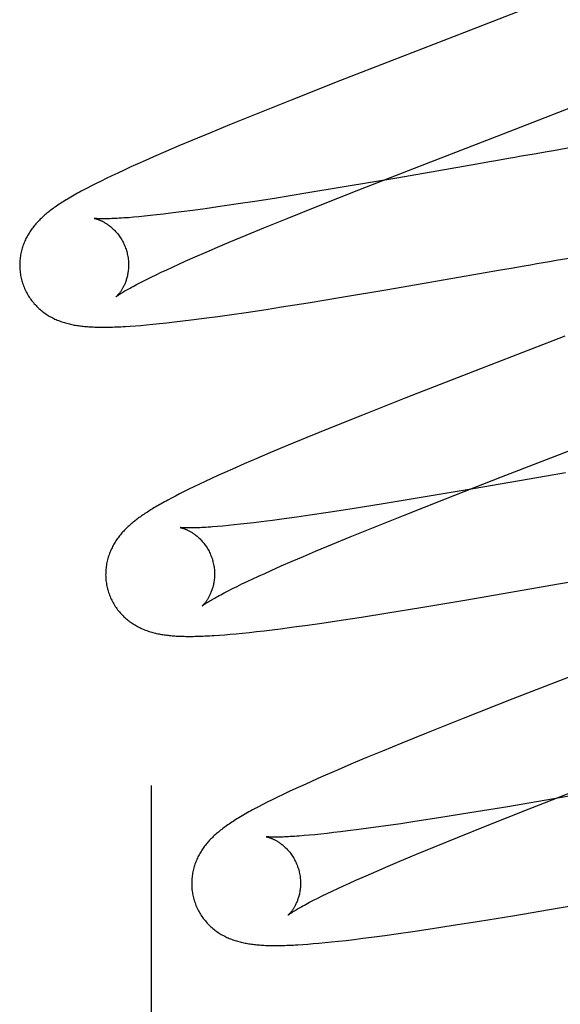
# Model space of a CAD drawing. Header units: inches. Extents: x 0 to 184, y 0 to 119.
# Tile 20 of 116: x 82.5641 to 82.6634, y 43.83 to 44.0109. Entities that reach past the tile are written whole.
import ezdxf

# ---------------------------------------------------------------- set-up
doc = ezdxf.new("R2010")
doc.units = ezdxf.units.IN
doc.header["$LTSCALE"] = 10.121375
doc.header["$MEASUREMENT"] = 0
doc.linetypes.add('HIDDEN', pattern=[0.2, 0.1, -0.1])
doc.layers.add('DEFAULT_2', color=8, linetype='HIDDEN')

msp = doc.modelspace()

# ---------------------------------------------------------------- linework, layer by layer
at = {"layer": 'DEFAULT_2', "color": 8, "linetype": 'HIDDEN'}
for p, q in [((82.58828, 47.91876), (82.58828, 42.41826)), ((82.62305, 43.99968), (82.61394, 43.99609)), ((82.61394, 43.99609), (82.60721, 43.99341)), ((82.60721, 43.99341), (82.60264, 43.99155)), ((82.60264, 43.99155), (82.59913, 43.99011)), ((82.59913, 43.99011), (82.59575, 43.98871)), ((82.59332, 43.98768), (82.59097, 43.98667)), ((82.59575, 43.98871), (82.59332, 43.98768)), ((82.6657, 43.98744), (82.66214, 43.98681)), ((82.5887, 43.98569), (82.58723, 43.98504)), ((82.59097, 43.98667), (82.5887, 43.98569)), ((82.58451, 43.98382), (82.58327, 43.98325)), ((82.58583, 43.98441), (82.58451, 43.98382)), ((82.58723, 43.98504), (82.58583, 43.98441)), ((82.62638, 43.97961), (82.63662, 43.98361)), ((82.64805, 43.98435), (82.63335, 43.98179)), ((82.65037, 43.98475), (82.64805, 43.98435)), ((82.58001, 43.9817), (82.57905, 43.98124)), ((82.58102, 43.98219), (82.58001, 43.9817)), ((82.58211, 43.98271), (82.58102, 43.98219)), ((82.58327, 43.98325), (82.58211, 43.98271)), ((82.63335, 43.98179), (82.62373, 43.98016)), ((82.57732, 43.98036), (82.57653, 43.97995)), ((82.57816, 43.98079), (82.57732, 43.98036)), ((82.57905, 43.98124), (82.57816, 43.98079)), ((82.62373, 43.98016), (82.61665, 43.97898)), ((82.61091, 43.97806), (82.60728, 43.97749)), ((82.61665, 43.97898), (82.61091, 43.97806)), ((82.61867, 43.97656), (82.62638, 43.97961)), ((82.60051, 43.97648), (82.59816, 43.97614)), ((82.60381, 43.97696), (82.60051, 43.97648)), ((82.60728, 43.97749), (82.60381, 43.97696)), ((82.61323, 43.97437), (82.61867, 43.97656)), ((82.58499, 43.97459), (82.58407, 43.97451)), ((82.58597, 43.97468), (82.58499, 43.97459)), ((82.58702, 43.97478), (82.58597, 43.97468)), ((82.58812, 43.97489), (82.58702, 43.97478)), ((82.58928, 43.97502), (82.58812, 43.97489)), ((82.5905, 43.97516), (82.58928, 43.97502)), ((82.59178, 43.97531), (82.5905, 43.97516)), ((82.59379, 43.97556), (82.59178, 43.97531)), ((82.59592, 43.97584), (82.59379, 43.97556)), ((82.59816, 43.97614), (82.59592, 43.97584)), ((82.60894, 43.97263), (82.61323, 43.97437)), ((82.60569, 43.97129), (82.60894, 43.97263)), ((82.60261, 43.97), (82.60569, 43.97129)), ((82.59833, 43.96817), (82.60042, 43.96907)), ((82.60042, 43.96907), (82.60261, 43.97)), ((82.59449, 43.96649), (82.59636, 43.96731)), ((82.59636, 43.96731), (82.59833, 43.96817)), ((82.59112, 43.96495), (82.59219, 43.96544)), ((82.59219, 43.96544), (82.59332, 43.96596)), ((82.59332, 43.96596), (82.59449, 43.96649)), ((82.65439, 43.96525), (82.65673, 43.96566)), ((82.66261, 43.96669), (82.66498, 43.9671)), ((82.58742, 43.96317), (82.58826, 43.96358)), ((82.58826, 43.96358), (82.58916, 43.96402)), ((82.58916, 43.96402), (82.59011, 43.96447)), ((82.59011, 43.96447), (82.59112, 43.96495)), ((82.6317, 43.96132), (82.64858, 43.96423)), ((82.64858, 43.96423), (82.65206, 43.96484)), ((82.65206, 43.96484), (82.65439, 43.96525)), ((82.58664, 43.96277), (82.58742, 43.96317)), ((82.61707, 43.95889), (82.62318, 43.95989)), ((82.62318, 43.95989), (82.6317, 43.96132)), ((82.60936, 43.95767), (82.61219, 43.95811)), ((82.61219, 43.95811), (82.61707, 43.95889)), ((82.59802, 43.95604), (82.60049, 43.95637)), ((82.60049, 43.95637), (82.60306, 43.95674)), ((82.60306, 43.95674), (82.60571, 43.95712)), ((82.60571, 43.95712), (82.60936, 43.95767)), ((82.58443, 43.95458), (82.58537, 43.95465)), ((82.58537, 43.95465), (82.58636, 43.95473)), ((82.58636, 43.95473), (82.58743, 43.95482)), ((82.58743, 43.95482), (82.58857, 43.95493)), ((82.58857, 43.95493), (82.5898, 43.95505)), ((82.5898, 43.95505), (82.59112, 43.95519)), ((82.59112, 43.95519), (82.59254, 43.95535)), ((82.59254, 43.95535), (82.59405, 43.95553)), ((82.59405, 43.95553), (82.59562, 43.95573)), ((82.59562, 43.95573), (82.59802, 43.95604)), ((82.64875, 43.94675), (82.63503, 43.9414)), ((82.63503, 43.9414), (82.62706, 43.93824)), ((82.62706, 43.93824), (82.62138, 43.93596)), ((82.62138, 43.93596), (82.61686, 43.93412)), ((82.61686, 43.93412), (82.6134, 43.93269)), ((82.61008, 43.9313), (82.60766, 43.93027)), ((82.6134, 43.93269), (82.61008, 43.9313)), ((82.60535, 43.92927), (82.60317, 43.92832)), ((82.60766, 43.93027), (82.60535, 43.92927)), ((82.60181, 43.92771), (82.60053, 43.92713)), ((82.60317, 43.92832), (82.60181, 43.92771)), ((82.66434, 43.92764), (82.66087, 43.92704)), ((82.59711, 43.92554), (82.59611, 43.92506)), ((82.59818, 43.92605), (82.59711, 43.92554)), ((82.59931, 43.92657), (82.59818, 43.92605)), ((82.60053, 43.92713), (82.59931, 43.92657)), ((82.64232, 43.92288), (82.65261, 43.9269)), ((82.66087, 43.92704), (82.6474, 43.9247)), ((82.59348, 43.92376), (82.59272, 43.92337)), ((82.5943, 43.92418), (82.59348, 43.92376)), ((82.59517, 43.92461), (82.5943, 43.92418)), ((82.59611, 43.92506), (82.59517, 43.92461)), ((82.6474, 43.9247), (82.63786, 43.92309)), ((82.592, 43.923), (82.59133, 43.92264)), ((82.59272, 43.92337), (82.592, 43.923)), ((82.63086, 43.92193), (82.6252, 43.92103)), ((82.63786, 43.92309), (82.63086, 43.92193)), ((82.63457, 43.91981), (82.64232, 43.92288)), ((82.62076, 43.92035), (82.6174, 43.91985)), ((82.6252, 43.92103), (82.62076, 43.92035)), ((82.60588, 43.91832), (82.60467, 43.91818)), ((82.60713, 43.91846), (82.60588, 43.91832)), ((82.60845, 43.91862), (82.60713, 43.91846)), ((82.61052, 43.91889), (82.60845, 43.91862)), ((82.6127, 43.91918), (82.61052, 43.91889)), ((82.615, 43.9195), (82.6127, 43.91918)), ((82.6174, 43.91985), (82.615, 43.9195)), ((82.6291, 43.91761), (82.63457, 43.91981)), ((82.60142, 43.91785), (82.60046, 43.91777)), ((82.60245, 43.91795), (82.60142, 43.91785)), ((82.60353, 43.91806), (82.60245, 43.91795)), ((82.60467, 43.91818), (82.60353, 43.91806)), ((82.6248, 43.91586), (82.6291, 43.91761)), ((82.62153, 43.91452), (82.6248, 43.91586)), ((82.61624, 43.91229), (82.61844, 43.91322)), ((82.61844, 43.91322), (82.62153, 43.91452)), ((82.61216, 43.91053), (82.61414, 43.91139)), ((82.61414, 43.91139), (82.61624, 43.91229)), ((82.60911, 43.90916), (82.61029, 43.9097)), ((82.61029, 43.9097), (82.61216, 43.91053)), ((82.60493, 43.90722), (82.60589, 43.90768)), ((82.60589, 43.90768), (82.60691, 43.90815)), ((82.60691, 43.90815), (82.60798, 43.90865)), ((82.60798, 43.90865), (82.60911, 43.90916)), ((82.66307, 43.90722), (82.6677, 43.90802)), ((82.60241, 43.90597), (82.60319, 43.90637)), ((82.60319, 43.90637), (82.60403, 43.90678)), ((82.60403, 43.90678), (82.60493, 43.90722)), ((82.64625, 43.90432), (82.66307, 43.90722)), ((82.63778, 43.9029), (82.64625, 43.90432)), ((82.63172, 43.90191), (82.63778, 43.9029)), ((82.61958, 43.90005), (82.62316, 43.90058)), ((82.62316, 43.90058), (82.62688, 43.90115)), ((82.62688, 43.90115), (82.63172, 43.90191)), ((82.60629, 43.89833), (82.6076, 43.89848)), ((82.6076, 43.89848), (82.609, 43.89864)), ((82.609, 43.89864), (82.61048, 43.89882)), ((82.61048, 43.89882), (82.61202, 43.89901)), ((82.61202, 43.89901), (82.61446, 43.89933)), ((82.61446, 43.89933), (82.61699, 43.89968)), ((82.61699, 43.89968), (82.61958, 43.90005)), ((82.60079, 43.89783), (82.60176, 43.8979)), ((82.60176, 43.8979), (82.60278, 43.89799)), ((82.60278, 43.89799), (82.60388, 43.89809)), ((82.60388, 43.89809), (82.60504, 43.8982)), ((82.60504, 43.8982), (82.60629, 43.89833)), ((82.65467, 43.88612), (82.64556, 43.88253)), ((82.64556, 43.88253), (82.63883, 43.87984)), ((82.63883, 43.87984), (82.63426, 43.87799)), ((82.63426, 43.87799), (82.63074, 43.87654)), ((82.62737, 43.87514), (82.62494, 43.87411)), ((82.63074, 43.87654), (82.62737, 43.87514)), ((82.62258, 43.8731), (82.6203, 43.87211)), ((82.62494, 43.87411), (82.62258, 43.8731)), ((82.61884, 43.87147), (82.61743, 43.87084)), ((82.6203, 43.87211), (82.61884, 43.87147)), ((82.61481, 43.86965), (82.61361, 43.86909)), ((82.61609, 43.87023), (82.61481, 43.86965)), ((82.61743, 43.87084), (82.61609, 43.87023)), ((82.6577, 43.86592), (82.66795, 43.86993)), ((82.6767, 43.87025), (82.66326, 43.86792)), ((82.61145, 43.86805), (82.61048, 43.86758)), ((82.61249, 43.86855), (82.61145, 43.86805)), ((82.61361, 43.86909), (82.61249, 43.86855)), ((82.66326, 43.86792), (82.65373, 43.86631)), ((82.60875, 43.86671), (82.60797, 43.8663)), ((82.60959, 43.86713), (82.60875, 43.86671)), ((82.61048, 43.86758), (82.60959, 43.86713)), ((82.65373, 43.86631), (82.64675, 43.86516)), ((82.64998, 43.86287), (82.6577, 43.86592)), ((82.6411, 43.86426), (82.63666, 43.86357)), ((82.64675, 43.86516), (82.6411, 43.86426)), ((82.6286, 43.86241), (82.62642, 43.86211)), ((82.6309, 43.86273), (82.6286, 43.86241)), ((82.63412, 43.86319), (82.6309, 43.86273)), ((82.63666, 43.86357), (82.63412, 43.86319)), ((82.64454, 43.86068), (82.64998, 43.86287)), ((82.61731, 43.86107), (82.61634, 43.86099)), ((82.61833, 43.86117), (82.61731, 43.86107)), ((82.61942, 43.86128), (82.61833, 43.86117)), ((82.62057, 43.8614), (82.61942, 43.86128)), ((82.62177, 43.86154), (82.62057, 43.8614)), ((82.62303, 43.86169), (82.62177, 43.86154)), ((82.62435, 43.86185), (82.62303, 43.86169)), ((82.62642, 43.86211), (82.62435, 43.86185)), ((82.64026, 43.85894), (82.64454, 43.86068)), ((82.63701, 43.8576), (82.64026, 43.85894)), ((82.63394, 43.85631), (82.63701, 43.8576)), ((82.62968, 43.85449), (82.63176, 43.85538)), ((82.63176, 43.85538), (82.63394, 43.85631)), ((82.62585, 43.8528), (82.62771, 43.85363)), ((82.62771, 43.85363), (82.62968, 43.85449)), ((82.62251, 43.85127), (82.62357, 43.85177)), ((82.62357, 43.85177), (82.62468, 43.85228)), ((82.62468, 43.85228), (82.62585, 43.8528)), ((82.61884, 43.8495), (82.61967, 43.84992)), ((82.61967, 43.84992), (82.62056, 43.85035)), ((82.62056, 43.85035), (82.6215, 43.8508)), ((82.6215, 43.8508), (82.62251, 43.85127)), ((82.6632, 43.84772), (82.68008, 43.85064)), ((82.61807, 43.84911), (82.61884, 43.8495)), ((82.64857, 43.84529), (82.65468, 43.84629)), ((82.65468, 43.84629), (82.6632, 43.84772)), ((82.63994, 43.84394), (82.64369, 43.84452)), ((82.64369, 43.84452), (82.64857, 43.84529)), ((82.62712, 43.84213), (82.62872, 43.84234)), ((82.62872, 43.84234), (82.63117, 43.84267)), ((82.63117, 43.84267), (82.6337, 43.84302)), ((82.6337, 43.84302), (82.63632, 43.8434)), ((82.63632, 43.8434), (82.63994, 43.84394)), ((82.6161, 43.841), (82.61703, 43.84107)), ((82.61703, 43.84107), (82.61802, 43.84115)), ((82.61802, 43.84115), (82.61907, 43.84124)), ((82.61907, 43.84124), (82.62019, 43.84135)), ((82.62019, 43.84135), (82.62139, 43.84147)), ((82.62139, 43.84147), (82.62268, 43.84161)), ((82.62268, 43.84161), (82.62407, 43.84176)), ((82.62407, 43.84176), (82.62555, 43.84194)), ((82.62555, 43.84194), (82.62712, 43.84213))]:
    msp.add_line(p, q, dxfattribs=at)
for points in [[(82.65921, 44.0137), (82.64913, 44.0098), (82.64801, 44.00937), (82.6469, 44.00894), (82.64578, 44.00851), (82.62305, 43.99968)], [(82.63662, 43.98361), (82.65288, 43.98991), (82.65399, 43.99034), (82.6551, 43.99077), (82.65621, 43.9912), (82.68084, 44.00077)], [(82.65388, 43.98537), (82.65154, 43.98496), (82.65037, 43.98475)], [(82.65859, 43.98619), (82.65741, 43.98598), (82.65623, 43.98578), (82.65505, 43.98557), (82.65388, 43.98537)], [(82.66214, 43.98681), (82.66095, 43.98661), (82.65859, 43.98619)], [(82.57653, 43.97995), (82.57615, 43.97975), (82.57578, 43.97956), (82.57542, 43.97937), (82.57507, 43.97918), (82.57473, 43.97899), (82.57441, 43.97881), (82.57409, 43.97863), (82.57378, 43.97845), (82.57348, 43.97827), (82.57319, 43.9781), (82.5729, 43.97793), (82.57263, 43.97776), (82.57236, 43.9776), (82.5721, 43.97744), (82.57184, 43.97728), (82.5716, 43.97712), (82.57136, 43.97696), (82.57113, 43.97681), (82.5709, 43.97665), (82.57069, 43.9765), (82.57047, 43.97635), (82.57027, 43.9762), (82.57006, 43.97605), (82.56986, 43.97591), (82.56967, 43.97576), (82.56948, 43.97561), (82.56929, 43.97546), (82.56911, 43.97531), (82.56893, 43.97516), (82.56875, 43.97501), (82.56857, 43.97485), (82.5684, 43.9747), (82.56823, 43.97454), (82.56806, 43.97438), (82.56789, 43.97421), (82.56772, 43.97405), (82.56756, 43.97388), (82.5674, 43.97371), (82.56724, 43.97354), (82.56709, 43.97336), (82.56694, 43.97319), (82.56679, 43.97301), (82.56664, 43.97282), (82.5665, 43.97264), (82.56636, 43.97245), (82.56623, 43.97227), (82.5661, 43.97208), (82.56597, 43.97188), (82.56584, 43.97169), (82.56572, 43.97149), (82.5656, 43.97128), (82.56549, 43.97108), (82.56538, 43.97087), (82.56527, 43.97066), (82.56517, 43.97044), (82.56507, 43.97023), (82.56498, 43.97001), (82.56489, 43.96979), (82.5648, 43.96957), (82.56472, 43.96935), (82.56464, 43.96912), (82.56457, 43.96889), (82.56451, 43.96866), (82.56444, 43.96842), (82.56439, 43.96818), (82.56433, 43.96794), (82.56429, 43.9677), (82.56425, 43.96745), (82.56421, 43.9672), (82.56418, 43.96695), (82.56415, 43.9667), (82.56414, 43.96645), (82.56412, 43.9662), (82.56411, 43.96594), (82.56411, 43.96569), (82.56412, 43.96543), (82.56413, 43.96517), (82.56415, 43.96491), (82.56417, 43.96466), (82.5642, 43.9644), (82.56424, 43.96414), (82.56428, 43.96389), (82.56433, 43.96363), (82.56438, 43.96338), (82.56445, 43.96313), (82.5645, 43.96292)], [(82.58407, 43.97451), (82.58321, 43.97445), (82.5828, 43.97442), (82.58241, 43.9744), (82.58204, 43.97438), (82.58169, 43.97436), (82.58135, 43.97434), (82.58103, 43.97433), (82.58074, 43.97432), (82.58046, 43.97431), (82.58019, 43.97431), (82.57994, 43.9743), (82.57971, 43.9743), (82.5795, 43.9743), (82.57929, 43.9743), (82.57911, 43.9743), (82.57893, 43.9743), (82.57877, 43.97431), (82.57863, 43.97431), (82.57849, 43.97432), (82.57837, 43.97432), (82.57827, 43.97433), (82.57817, 43.97434), (82.57809, 43.97434), (82.57802, 43.97435), (82.57796, 43.97435), (82.57791, 43.97436), (82.57787, 43.97436), (82.57785, 43.97437), (82.57783, 43.97437), (82.57782, 43.97437)], [(82.57782, 43.97437), (82.57782, 43.97437), (82.57782, 43.97437), (82.57784, 43.97437), (82.57786, 43.97436), (82.57789, 43.97436), (82.57793, 43.97435), (82.57797, 43.97434), (82.57802, 43.97433), (82.57807, 43.97431), (82.57813, 43.9743), (82.57819, 43.97428), (82.57826, 43.97426), (82.57834, 43.97424), (82.57841, 43.97421), (82.5785, 43.97418), (82.57858, 43.97415), (82.57867, 43.97411), (82.57877, 43.97408), (82.57886, 43.97404), (82.57896, 43.97399), (82.57907, 43.97395), (82.57917, 43.9739), (82.57928, 43.97384), (82.57939, 43.97379), (82.5795, 43.97373), (82.57962, 43.97366), (82.57974, 43.97359), (82.57986, 43.97352), (82.57998, 43.97345), (82.58011, 43.97336), (82.58024, 43.97328), (82.58037, 43.97319), (82.5805, 43.97309), (82.58063, 43.97299), (82.58076, 43.97288), (82.5809, 43.97277), (82.58103, 43.97266), (82.58117, 43.97254), (82.5813, 43.97241), (82.58144, 43.97227), (82.58158, 43.97213), (82.58171, 43.97199), (82.58185, 43.97184), (82.58199, 43.97168), (82.58212, 43.97151), (82.58225, 43.97134), (82.58238, 43.97117), (82.58251, 43.97099), (82.58263, 43.9708), (82.58275, 43.97061), (82.58287, 43.97042), (82.58298, 43.97022), (82.58309, 43.97001), (82.58319, 43.9698), (82.58329, 43.96959), (82.58339, 43.96937), (82.58348, 43.96915), (82.58356, 43.96893), (82.58364, 43.9687), (82.58371, 43.96847), (82.58377, 43.96827)], [(82.58377, 43.96827), (82.58382, 43.96807), (82.58388, 43.96784), (82.58393, 43.96761), (82.58397, 43.96737), (82.58401, 43.96714), (82.58404, 43.96691), (82.58407, 43.96667), (82.58409, 43.96644), (82.5841, 43.96621), (82.5841, 43.96598), (82.58411, 43.96575), (82.5841, 43.96553), (82.58409, 43.9653), (82.58408, 43.96509), (82.58406, 43.96487), (82.58403, 43.96466), (82.584, 43.96445), (82.58397, 43.96424), (82.58393, 43.96404), (82.58389, 43.96385), (82.58384, 43.96366), (82.5838, 43.96347), (82.58375, 43.96329), (82.58369, 43.96312), (82.58364, 43.96295), (82.58358, 43.96278), (82.58352, 43.96262), (82.58346, 43.96247), (82.5834, 43.96232), (82.58333, 43.96217), (82.58327, 43.96203), (82.5832, 43.9619), (82.58314, 43.96177), (82.58307, 43.96165), (82.583, 43.96153), (82.58294, 43.96141), (82.58287, 43.9613), (82.58281, 43.96119), (82.58274, 43.96109), (82.58268, 43.961), (82.58261, 43.9609), (82.58255, 43.96081), (82.58249, 43.96073), (82.58243, 43.96065), (82.58237, 43.96057), (82.58231, 43.9605), (82.58225, 43.96043), (82.5822, 43.96037), (82.58215, 43.96031), (82.5821, 43.96026), (82.58205, 43.96021), (82.58201, 43.96016), (82.58197, 43.96012), (82.58194, 43.96009), (82.58191, 43.96005), (82.58188, 43.96003), (82.58186, 43.96001), (82.58184, 43.95999), (82.58183, 43.95998), (82.58182, 43.95998)], [(82.65673, 43.96566), (82.6579, 43.96587), (82.65908, 43.96607), (82.66026, 43.96628), (82.66143, 43.96648), (82.66261, 43.96669)], [(82.5645, 43.96292), (82.56456, 43.9627), (82.56464, 43.96246), (82.56473, 43.96221), (82.56481, 43.96197), (82.56491, 43.96173), (82.56501, 43.96149), (82.56512, 43.96125), (82.56523, 43.96102), (82.56535, 43.96079), (82.56547, 43.96056), (82.5656, 43.96034), (82.56573, 43.96012), (82.56587, 43.95991), (82.56601, 43.9597), (82.56616, 43.95949), (82.56631, 43.95929), (82.56646, 43.95909), (82.56662, 43.9589), (82.56679, 43.95871), (82.56695, 43.95853), (82.56712, 43.95835), (82.56729, 43.95817), (82.56747, 43.958), (82.56764, 43.95784), (82.56782, 43.95768), (82.56801, 43.95752), (82.56819, 43.95737), (82.56838, 43.95723), (82.56857, 43.95708), (82.56876, 43.95695), (82.56895, 43.95681), (82.56915, 43.95668), (82.56935, 43.95656), (82.56955, 43.95644), (82.56976, 43.95632), (82.56997, 43.95621), (82.57017, 43.9561), (82.57038, 43.95599), (82.57059, 43.95589), (82.5708, 43.9558), (82.57101, 43.95571), (82.57123, 43.95562), (82.57144, 43.95553), (82.57166, 43.95545), (82.57188, 43.95538), (82.5721, 43.9553), (82.57232, 43.95523), (82.57255, 43.95517), (82.57277, 43.9551), (82.573, 43.95504), (82.57323, 43.95499), (82.57345, 43.95493), (82.57368, 43.95488), (82.57391, 43.95484), (82.57414, 43.95479), (82.57437, 43.95475), (82.5746, 43.95471), (82.57484, 43.95468), (82.57507, 43.95464), (82.57531, 43.95461), (82.57555, 43.95458), (82.57579, 43.95456), (82.57603, 43.95453), (82.57628, 43.95451), (82.57654, 43.95449), (82.5768, 43.95447), (82.57706, 43.95445), (82.57733, 43.95444), (82.57761, 43.95443), (82.5779, 43.95441), (82.57819, 43.95441), (82.57849, 43.9544), (82.5788, 43.95439), (82.57911, 43.95439), (82.57943, 43.95439), (82.57976, 43.95439), (82.5801, 43.95439), (82.58044, 43.9544), (82.5808, 43.95441), (82.58116, 43.95442), (82.58153, 43.95443), (82.58191, 43.95444), (82.58231, 43.95446), (82.58271, 43.95448), (82.58312, 43.9545), (82.58355, 43.95453), (82.58443, 43.95458)], [(82.58182, 43.95998), (82.58182, 43.95998), (82.58183, 43.95998), (82.58184, 43.95999), (82.58186, 43.96001), (82.58189, 43.96003), (82.58193, 43.96006), (82.58198, 43.9601), (82.58204, 43.96014), (82.5821, 43.96019), (82.58218, 43.96024), (82.58227, 43.9603), (82.58237, 43.96037), (82.58249, 43.96045), (82.58261, 43.96053), (82.58275, 43.96062), (82.5829, 43.96071), (82.58307, 43.96082), (82.58326, 43.96093), (82.58345, 43.96104), (82.58367, 43.96117), (82.5839, 43.9613), (82.58414, 43.96144), (82.5844, 43.96159), (82.58467, 43.96174), (82.58496, 43.96189), (82.58527, 43.96206), (82.58559, 43.96223), (82.58592, 43.9624), (82.58627, 43.96259), (82.58664, 43.96277)], [(82.66423, 43.95275), (82.66199, 43.95188), (82.64875, 43.94675)], [(82.65261, 43.9269), (82.66893, 43.93322), (82.67005, 43.93366), (82.67116, 43.93409), (82.67228, 43.93452), (82.68353, 43.93887)], [(82.59133, 43.92264), (82.59101, 43.92246), (82.5907, 43.92229), (82.5904, 43.92213), (82.5901, 43.92196), (82.58982, 43.9218), (82.58954, 43.92164), (82.58928, 43.92149), (82.58901, 43.92133), (82.58876, 43.92118), (82.58851, 43.92103), (82.58827, 43.92088), (82.58803, 43.92073), (82.5878, 43.92059), (82.58757, 43.92044), (82.58734, 43.9203), (82.58712, 43.92015), (82.58691, 43.92001), (82.58669, 43.91986), (82.58649, 43.91972), (82.58628, 43.91957), (82.58608, 43.91943), (82.58588, 43.91929), (82.58569, 43.91914), (82.5855, 43.91899), (82.58531, 43.91885), (82.58512, 43.9187), (82.58494, 43.91855), (82.58475, 43.9184), (82.58457, 43.91825), (82.5844, 43.91809), (82.58422, 43.91793), (82.58405, 43.91778), (82.58388, 43.91762), (82.58371, 43.91745), (82.58354, 43.91729), (82.58338, 43.91712), (82.58322, 43.91695), (82.58306, 43.91677), (82.5829, 43.9166), (82.58275, 43.91642), (82.5826, 43.91624), (82.58245, 43.91606), (82.58231, 43.91588), (82.58217, 43.91569), (82.58204, 43.9155), (82.5819, 43.91531), (82.58177, 43.91512), (82.58165, 43.91492), (82.58153, 43.91472), (82.58141, 43.91452), (82.58129, 43.91431), (82.58118, 43.9141), (82.58107, 43.91389), (82.58097, 43.91367), (82.58087, 43.91346), (82.58078, 43.91324), (82.58068, 43.91302), (82.5806, 43.9128), (82.58052, 43.91257), (82.58044, 43.91235), (82.58037, 43.91212), (82.5803, 43.91188), (82.58024, 43.91165), (82.58018, 43.91141), (82.58013, 43.91117), (82.58008, 43.91092), (82.58004, 43.91067), (82.58, 43.91043), (82.57997, 43.91018), (82.57995, 43.90992), (82.57993, 43.90967), (82.57991, 43.90942), (82.57991, 43.90916), (82.5799, 43.9089), (82.57991, 43.90865), (82.57992, 43.90839), (82.57994, 43.90813), (82.57996, 43.90787), (82.57999, 43.90761), (82.58003, 43.90736), (82.58007, 43.9071), (82.58012, 43.90684), (82.58018, 43.90659), (82.58024, 43.90634), (82.58029, 43.90612)], [(82.59362, 43.91758), (82.59361, 43.91758), (82.59361, 43.91758), (82.59361, 43.91758), (82.59363, 43.91758), (82.59365, 43.91757), (82.59368, 43.91757), (82.59371, 43.91756), (82.59375, 43.91755), (82.5938, 43.91754), (82.59385, 43.91752), (82.59391, 43.91751), (82.59398, 43.91749), (82.59405, 43.91747), (82.59412, 43.91745), (82.5942, 43.91742), (82.59428, 43.91739), (82.59437, 43.91736), (82.59446, 43.91733), (82.59455, 43.91729), (82.59465, 43.91725), (82.59475, 43.91721), (82.59485, 43.91716), (82.59495, 43.91711), (82.59506, 43.91706), (82.59517, 43.917), (82.59529, 43.91694), (82.5954, 43.91688), (82.59552, 43.91681), (82.59564, 43.91673), (82.59577, 43.91666), (82.59589, 43.91658), (82.59602, 43.91649), (82.59615, 43.9164), (82.59628, 43.9163), (82.59641, 43.9162), (82.59655, 43.9161), (82.59668, 43.91599), (82.59682, 43.91587), (82.59695, 43.91575), (82.59709, 43.91562), (82.59723, 43.91549), (82.59736, 43.91535), (82.5975, 43.9152), (82.59764, 43.91505), (82.59777, 43.91489), (82.59791, 43.91473), (82.59804, 43.91456), (82.59817, 43.91438), (82.5983, 43.9142), (82.59842, 43.91402), (82.59854, 43.91383), (82.59866, 43.91363), (82.59877, 43.91343), (82.59888, 43.91322), (82.59898, 43.91301), (82.59908, 43.9128), (82.59918, 43.91258), (82.59927, 43.91236), (82.59935, 43.91214), (82.59943, 43.91191), (82.5995, 43.91168), (82.59956, 43.91148)], [(82.60046, 43.91777), (82.59955, 43.9177), (82.59913, 43.91767), (82.59872, 43.91764), (82.59832, 43.91762), (82.59794, 43.91759), (82.59758, 43.91757), (82.59724, 43.91756), (82.59691, 43.91754), (82.5966, 43.91753), (82.59631, 43.91752), (82.59604, 43.91752), (82.59578, 43.91751), (82.59554, 43.91751), (82.59532, 43.91751), (82.59511, 43.91751), (82.59492, 43.91751), (82.59475, 43.91751), (82.59458, 43.91752), (82.59444, 43.91752), (82.5943, 43.91753), (82.59418, 43.91753), (82.59407, 43.91754), (82.59397, 43.91754), (82.59389, 43.91755), (82.59382, 43.91756), (82.59376, 43.91756), (82.59371, 43.91757), (82.59367, 43.91757), (82.59364, 43.91758), (82.59362, 43.91758), (82.59362, 43.91758)], [(82.59956, 43.91148), (82.59961, 43.91128), (82.59967, 43.91105), (82.59972, 43.91081), (82.59976, 43.91058), (82.5998, 43.91034), (82.59983, 43.91011), (82.59986, 43.90987), (82.59988, 43.90964), (82.59989, 43.90941), (82.5999, 43.90918), (82.5999, 43.90895), (82.59989, 43.90873), (82.59988, 43.9085), (82.59987, 43.90828), (82.59985, 43.90807), (82.59982, 43.90785), (82.59979, 43.90764), (82.59976, 43.90744), (82.59972, 43.90724), (82.59968, 43.90704), (82.59963, 43.90685), (82.59958, 43.90666), (82.59953, 43.90648), (82.59948, 43.90631), (82.59942, 43.90614), (82.59936, 43.90598), (82.5993, 43.90582), (82.59924, 43.90566), (82.59918, 43.90551), (82.59912, 43.90537), (82.59905, 43.90523), (82.59899, 43.90509), (82.59892, 43.90496), (82.59885, 43.90484), (82.59879, 43.90472), (82.59872, 43.90461), (82.59865, 43.9045), (82.59859, 43.90439), (82.59852, 43.90429), (82.59846, 43.90419), (82.5984, 43.9041), (82.59833, 43.90401), (82.59827, 43.90392), (82.59821, 43.90384), (82.59815, 43.90377), (82.59809, 43.9037), (82.59804, 43.90363), (82.59798, 43.90357), (82.59793, 43.90351), (82.59788, 43.90346), (82.59784, 43.90341), (82.5978, 43.90336), (82.59776, 43.90332), (82.59772, 43.90329), (82.59769, 43.90326), (82.59767, 43.90323), (82.59764, 43.90321), (82.59763, 43.9032), (82.59762, 43.90319), (82.59761, 43.90319)], [(82.58029, 43.90612), (82.58035, 43.90591), (82.58043, 43.90566), (82.58052, 43.90542), (82.58061, 43.90517), (82.5807, 43.90493), (82.5808, 43.90469), (82.58091, 43.90446), (82.58102, 43.90423), (82.58114, 43.904), (82.58126, 43.90377), (82.58139, 43.90355), (82.58152, 43.90333), (82.58166, 43.90311), (82.58181, 43.9029), (82.58195, 43.9027), (82.5821, 43.9025), (82.58226, 43.9023), (82.58242, 43.9021), (82.58258, 43.90192), (82.58275, 43.90173), (82.58291, 43.90155), (82.58309, 43.90138), (82.58326, 43.90121), (82.58344, 43.90104), (82.58362, 43.90088), (82.5838, 43.90073), (82.58399, 43.90058), (82.58417, 43.90043), (82.58436, 43.90029), (82.58456, 43.90015), (82.58475, 43.90002), (82.58495, 43.89989), (82.58515, 43.89976), (82.58535, 43.89964), (82.58556, 43.89952), (82.58576, 43.89941), (82.58597, 43.8993), (82.58618, 43.8992), (82.58639, 43.8991), (82.5866, 43.899), (82.58681, 43.89891), (82.58703, 43.89882), (82.58724, 43.89874), (82.58746, 43.89866), (82.58768, 43.89858), (82.5879, 43.89851), (82.58813, 43.89844), (82.58835, 43.89837), (82.58858, 43.89831), (82.5888, 43.89825), (82.58903, 43.89819), (82.58926, 43.89814), (82.58948, 43.89809), (82.58971, 43.89804), (82.58994, 43.898), (82.59017, 43.89796), (82.59041, 43.89792), (82.59064, 43.89788), (82.59087, 43.89785), (82.59111, 43.89782), (82.59135, 43.89779), (82.59159, 43.89777), (82.59184, 43.89774), (82.59209, 43.89772), (82.59235, 43.8977), (82.59261, 43.89768), (82.59287, 43.89766), (82.59315, 43.89765), (82.59343, 43.89763), (82.59372, 43.89762), (82.59401, 43.89761), (82.59431, 43.89761), (82.59462, 43.8976), (82.59494, 43.8976), (82.59526, 43.8976), (82.5956, 43.8976), (82.59594, 43.8976), (82.59629, 43.89761), (82.59665, 43.89762), (82.59701, 43.89763), (82.59739, 43.89764), (82.59778, 43.89766), (82.59818, 43.89767), (82.59858, 43.89769), (82.599, 43.89771), (82.59943, 43.89774), (82.59987, 43.89777), (82.60079, 43.89783)], [(82.59761, 43.90319), (82.59762, 43.90319), (82.59764, 43.9032), (82.59766, 43.90322), (82.59769, 43.90325), (82.59773, 43.90328), (82.59778, 43.90331), (82.59783, 43.90335), (82.5979, 43.9034), (82.59798, 43.90346), (82.59807, 43.90352), (82.59818, 43.90359), (82.59829, 43.90366), (82.59842, 43.90375), (82.59856, 43.90383), (82.59871, 43.90393), (82.59887, 43.90403), (82.59905, 43.90414), (82.59925, 43.90425), (82.59945, 43.90438), (82.59968, 43.9045), (82.59992, 43.90464), (82.60017, 43.90478), (82.60044, 43.90493), (82.60073, 43.90509), (82.60104, 43.90525), (82.60136, 43.90543), (82.60169, 43.9056), (82.60205, 43.90579), (82.60241, 43.90597)], [(82.69082, 43.90013), (82.68074, 43.89623), (82.67963, 43.8958), (82.67851, 43.89537), (82.6774, 43.89494), (82.65467, 43.88612)], [(82.60797, 43.8663), (82.60759, 43.8661), (82.60723, 43.86591), (82.60688, 43.86571), (82.60653, 43.86553), (82.6062, 43.86534), (82.60588, 43.86516), (82.60556, 43.86498), (82.60526, 43.86481), (82.60496, 43.86463), (82.60466, 43.86446), (82.60438, 43.86429), (82.6041, 43.86412), (82.60383, 43.86395), (82.60357, 43.86378), (82.60331, 43.86362), (82.60305, 43.86345), (82.60281, 43.86329), (82.60256, 43.86312), (82.60233, 43.86296), (82.6021, 43.8628), (82.60187, 43.86264), (82.60165, 43.86248), (82.60143, 43.86231), (82.60122, 43.86215), (82.60101, 43.86199), (82.60081, 43.86182), (82.60061, 43.86166), (82.60041, 43.86149), (82.60022, 43.86133), (82.60003, 43.86116), (82.59985, 43.861), (82.59967, 43.86083), (82.5995, 43.86066), (82.59933, 43.86049), (82.59916, 43.86032), (82.59899, 43.86014), (82.59883, 43.85997), (82.59868, 43.85979), (82.59852, 43.85961), (82.59837, 43.85943), (82.59823, 43.85925), (82.59808, 43.85906), (82.59794, 43.85887), (82.59781, 43.85869), (82.59768, 43.8585), (82.59755, 43.8583), (82.59742, 43.8581), (82.5973, 43.8579), (82.59718, 43.8577), (82.59707, 43.85749), (82.59696, 43.85728), (82.59685, 43.85707), (82.59675, 43.85686), (82.59665, 43.85664), (82.59656, 43.85642), (82.59647, 43.85621), (82.59638, 43.85598), (82.5963, 43.85576), (82.59623, 43.85553), (82.59615, 43.8553), (82.59609, 43.85507), (82.59603, 43.85484), (82.59597, 43.8546), (82.59592, 43.85436), (82.59587, 43.85411), (82.59583, 43.85387), (82.59579, 43.85362), (82.59576, 43.85337), (82.59574, 43.85312), (82.59572, 43.85287), (82.5957, 43.85261), (82.5957, 43.85236), (82.5957, 43.8521), (82.5957, 43.85185), (82.59571, 43.85159), (82.59573, 43.85133), (82.59575, 43.85107), (82.59578, 43.85082), (82.59582, 43.85056), (82.59586, 43.8503), (82.59591, 43.85005), (82.59597, 43.8498), (82.59603, 43.84954), (82.59608, 43.84933)], [(82.60941, 43.86079), (82.6094, 43.86079), (82.60941, 43.86079), (82.60942, 43.86079), (82.60944, 43.86078), (82.60947, 43.86078), (82.60951, 43.86077), (82.60955, 43.86076), (82.6096, 43.86075), (82.60965, 43.86073), (82.60971, 43.86072), (82.60978, 43.8607), (82.60985, 43.86068), (82.60992, 43.86065), (82.61, 43.86063), (82.61008, 43.8606), (82.61017, 43.86057), (82.61026, 43.86053), (82.61035, 43.86049), (82.61045, 43.86045), (82.61055, 43.86041), (82.61065, 43.86036), (82.61076, 43.86031), (82.61086, 43.86026), (82.61097, 43.8602), (82.61109, 43.86014), (82.6112, 43.86008), (82.61132, 43.86001), (82.61144, 43.85994), (82.61157, 43.85986), (82.61169, 43.85978), (82.61182, 43.85969), (82.61195, 43.8596), (82.61208, 43.85951), (82.61221, 43.85941), (82.61235, 43.8593), (82.61248, 43.85919), (82.61261, 43.85907), (82.61275, 43.85895), (82.61289, 43.85882), (82.61302, 43.85869), (82.61316, 43.85855), (82.6133, 43.8584), (82.61343, 43.85825), (82.61357, 43.85809), (82.6137, 43.85793), (82.61383, 43.85776), (82.61396, 43.85759), (82.61409, 43.85741), (82.61421, 43.85722), (82.61433, 43.85703), (82.61445, 43.85683), (82.61456, 43.85663), (82.61467, 43.85643), (82.61478, 43.85622), (82.61488, 43.85601), (82.61497, 43.85579), (82.61506, 43.85557), (82.61514, 43.85535), (82.61522, 43.85512), (82.61529, 43.85489), (82.61535, 43.85469)], [(82.61634, 43.86099), (82.61543, 43.86091), (82.615, 43.86088), (82.61459, 43.86085), (82.61419, 43.86083), (82.61381, 43.86081), (82.61345, 43.86079), (82.6131, 43.86077), (82.61277, 43.86076), (82.61246, 43.86074), (82.61216, 43.86073), (82.61188, 43.86073), (82.61161, 43.86072), (82.61136, 43.86072), (82.61113, 43.86072), (82.61092, 43.86072), (82.61072, 43.86072), (82.61054, 43.86072), (82.61037, 43.86073), (82.61022, 43.86073), (82.61009, 43.86074), (82.60996, 43.86074), (82.60986, 43.86075), (82.60976, 43.86075), (82.60968, 43.86076), (82.60961, 43.86077), (82.60955, 43.86077), (82.6095, 43.86078), (82.60946, 43.86078), (82.60943, 43.86079), (82.60941, 43.86079), (82.60941, 43.86079)], [(82.61535, 43.85469), (82.61541, 43.85449), (82.61546, 43.85426), (82.61551, 43.85403), (82.61555, 43.85379), (82.61559, 43.85356), (82.61562, 43.85332), (82.61565, 43.85309), (82.61567, 43.85285), (82.61568, 43.85262), (82.61569, 43.85239), (82.61569, 43.85216), (82.61568, 43.85193), (82.61567, 43.85171), (82.61566, 43.85149), (82.61564, 43.85127), (82.61561, 43.85106), (82.61558, 43.85085), (82.61555, 43.85065), (82.61551, 43.85045), (82.61547, 43.85026), (82.61542, 43.85007), (82.61538, 43.84988), (82.61532, 43.8497), (82.61527, 43.84953), (82.61522, 43.84936), (82.61516, 43.84919), (82.6151, 43.84903), (82.61504, 43.84888), (82.61497, 43.84873), (82.61491, 43.84858), (82.61485, 43.84844), (82.61478, 43.84831), (82.61471, 43.84818), (82.61465, 43.84806), (82.61458, 43.84794), (82.61452, 43.84782), (82.61445, 43.84771), (82.61438, 43.8476), (82.61432, 43.8475), (82.61425, 43.84741), (82.61419, 43.84731), (82.61413, 43.84722), (82.61406, 43.84714), (82.614, 43.84706), (82.61394, 43.84698), (82.61389, 43.84691), (82.61383, 43.84684), (82.61378, 43.84678), (82.61373, 43.84672), (82.61368, 43.84667), (82.61363, 43.84662), (82.61359, 43.84657), (82.61355, 43.84653), (82.61351, 43.8465), (82.61348, 43.84647), (82.61346, 43.84644), (82.61343, 43.84642), (82.61342, 43.84641), (82.61341, 43.8464), (82.6134, 43.84639)], [(82.59608, 43.84933), (82.59615, 43.84912), (82.59622, 43.84887), (82.59631, 43.84863), (82.5964, 43.84838), (82.59649, 43.84814), (82.59659, 43.8479), (82.5967, 43.84767), (82.59681, 43.84744), (82.59693, 43.84721), (82.59705, 43.84698), (82.59718, 43.84676), (82.59731, 43.84654), (82.59745, 43.84633), (82.59759, 43.84611), (82.59774, 43.84591), (82.59789, 43.84571), (82.59805, 43.84551), (82.59821, 43.84532), (82.59837, 43.84513), (82.59853, 43.84494), (82.5987, 43.84476), (82.59887, 43.84459), (82.59905, 43.84442), (82.59923, 43.84425), (82.59941, 43.84409), (82.59959, 43.84394), (82.59977, 43.84379), (82.59996, 43.84364), (82.60015, 43.8435), (82.60034, 43.84336), (82.60054, 43.84323), (82.60074, 43.8431), (82.60094, 43.84297), (82.60114, 43.84285), (82.60134, 43.84273), (82.60155, 43.84262), (82.60176, 43.84251), (82.60197, 43.84241), (82.60217, 43.84231), (82.60239, 43.84221), (82.6026, 43.84212), (82.60281, 43.84204), (82.60303, 43.84195), (82.60325, 43.84187), (82.60346, 43.84179), (82.60369, 43.84172), (82.60391, 43.84165), (82.60413, 43.84158), (82.60436, 43.84152), (82.60459, 43.84146), (82.60481, 43.8414), (82.60504, 43.84135), (82.60527, 43.8413), (82.6055, 43.84125), (82.60573, 43.84121), (82.60596, 43.84117), (82.6062, 43.84113), (82.60643, 43.84109), (82.60667, 43.84106), (82.60691, 43.84103), (82.60715, 43.841), (82.60739, 43.84097), (82.60764, 43.84095), (82.60789, 43.84093), (82.60815, 43.84091), (82.60841, 43.84089), (82.60868, 43.84087), (82.60895, 43.84086), (82.60924, 43.84084), (82.60952, 43.84083), (82.60982, 43.84082), (82.61012, 43.84082), (82.61043, 43.84081), (82.61074, 43.84081), (82.61107, 43.84081), (82.6114, 43.84081), (82.61174, 43.84081), (82.61209, 43.84082), (82.61244, 43.84083), (82.61281, 43.84084), (82.61319, 43.84085), (82.61357, 43.84086), (82.61397, 43.84088), (82.61437, 43.8409), (82.61479, 43.84092), (82.61521, 43.84095), (82.6161, 43.841)], [(82.6134, 43.84639), (82.6134, 43.8464), (82.61341, 43.8464), (82.61343, 43.84642), (82.61345, 43.84644), (82.61349, 43.84646), (82.61353, 43.84649), (82.61358, 43.84653), (82.61364, 43.84658), (82.61372, 43.84663), (82.6138, 43.84669), (82.6139, 43.84675), (82.61401, 43.84682), (82.61413, 43.8469), (82.61427, 43.84699), (82.61441, 43.84709), (82.61458, 43.84719), (82.61476, 43.8473), (82.61495, 43.84741), (82.61516, 43.84753), (82.61538, 43.84766), (82.61562, 43.8478), (82.61587, 43.84794), (82.61614, 43.84809), (82.61642, 43.84824), (82.61672, 43.84841), (82.61703, 43.84857), (82.61736, 43.84875), (82.61771, 43.84893), (82.61807, 43.84911)]]:
    msp.add_lwpolyline(points, dxfattribs=at)

doc.saveas('drawing.dxf')
